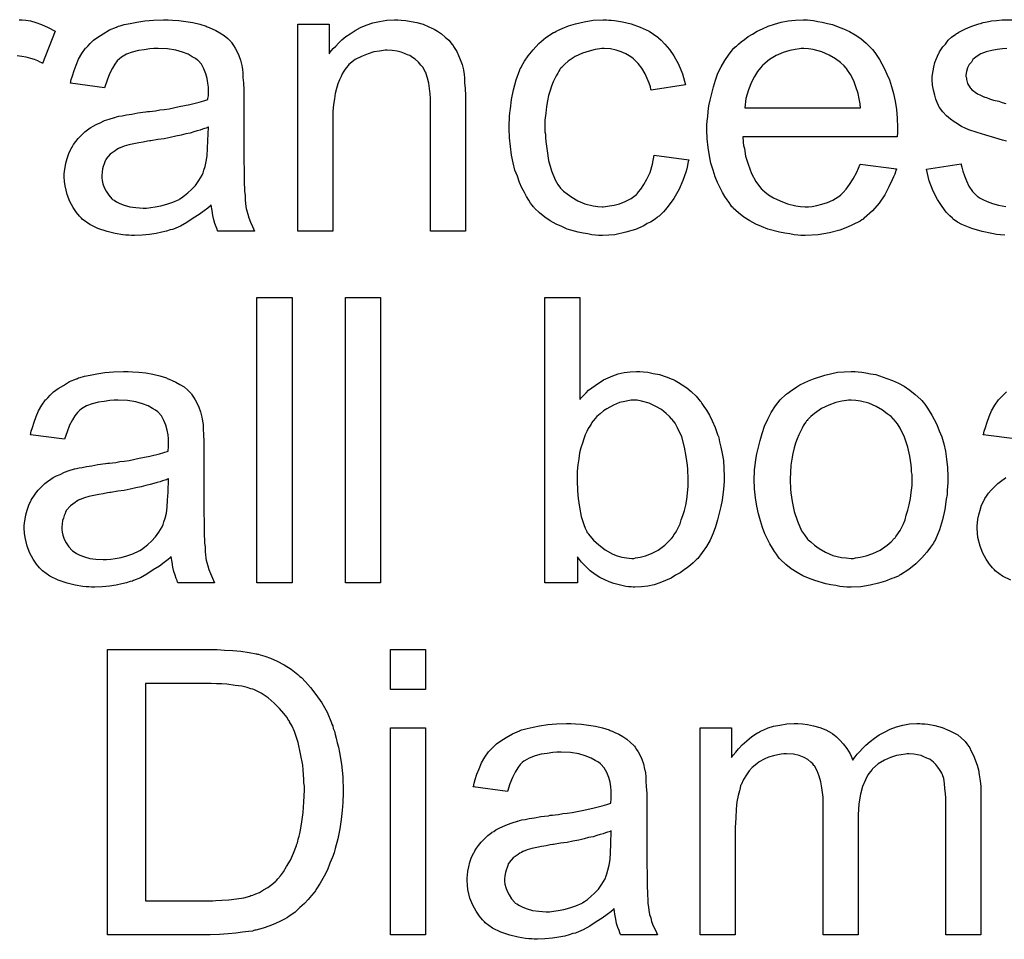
# Model space of a CAD drawing. Extents: x -1.3 to 9.2, y -4.6 to 3.5.
# Tile 148 of 215: x 4.77 to 5.046, y -0.269 to -0.011. Entities that reach past the tile are written whole.
import ezdxf

# ---------------------------------------------------------------- set-up
doc = ezdxf.new("R2010")
doc.units = 0
doc.layers.add('acc-ni-360-23-a_document', color=1, linetype='CONTINUOUS')

msp = doc.modelspace()

# ---------------------------------------------------------------- linework, layer by layer
at = {"layer": 'acc-ni-360-23-a_document', "color": 1}
for points in [[(4.771513, -0.011234), (4.772785, -0.011465), (4.774289, -0.011928), (4.775909, -0.012507), (4.777761, -0.013316), (4.779727, -0.014358), (4.776141, -0.023382), (4.776025, -0.023267), (4.775562, -0.023035), (4.774868, -0.022688), (4.773942, -0.022341), (4.772901, -0.021994), (4.771628, -0.021647), (4.770356, -0.021416), (4.769083, -0.0213)], [(4.769662, -0.011118), (4.770471, -0.011118), (4.771513, -0.011234)], [(4.812702, -0.011234), (4.814437, -0.01135), (4.816404, -0.011581), (4.818371, -0.011928), (4.820338, -0.012391), (4.822189, -0.012969), (4.822421, -0.013085), (4.822999, -0.013316), (4.823809, -0.013664), (4.82485, -0.014126), (4.826007, -0.014821), (4.827164, -0.015515), (4.828206, -0.01644), (4.829131, -0.017366), (4.829247, -0.017482), (4.829478, -0.017829), (4.829825, -0.018407), (4.830288, -0.019102), (4.830867, -0.020143), (4.83133, -0.021184), (4.831792, -0.022457), (4.83214, -0.023961), (4.83214, -0.024077), (4.832255, -0.024424), (4.832371, -0.025118), (4.832487, -0.026044), (4.832487, -0.027316), (4.832602, -0.02882), (4.832718, -0.030787), (4.832718, -0.032986), (4.832718, -0.046175), (4.832718, -0.046291), (4.832718, -0.046754), (4.832718, -0.047448), (4.832718, -0.048374), (4.832718, -0.049415), (4.832718, -0.050688), (4.832834, -0.053464), (4.832834, -0.056357), (4.832949, -0.059249), (4.833065, -0.060522), (4.833065, -0.061679), (4.833181, -0.06272), (4.833297, -0.06353), (4.833297, -0.063646), (4.833412, -0.064109), (4.833528, -0.064803), (4.833875, -0.065729), (4.834106, -0.06677), (4.834569, -0.067927), (4.835148, -0.0692), (4.835726, -0.070472), (4.825429, -0.070472), (4.825313, -0.070357), (4.825198, -0.069894), (4.824966, -0.069315), (4.824619, -0.06839), (4.824272, -0.067348), (4.824041, -0.066076), (4.823809, -0.064687), (4.823578, -0.063183), (4.823462, -0.063183), (4.823346, -0.063415), (4.822652, -0.063993), (4.821611, -0.064803), (4.820222, -0.065844), (4.818487, -0.066886), (4.816751, -0.068043), (4.8149, -0.069084), (4.812933, -0.069894), (4.812702, -0.07001), (4.812008, -0.070125), (4.810966, -0.070472), (4.809694, -0.070819), (4.808074, -0.071166), (4.806223, -0.071398), (4.80414, -0.071629), (4.802057, -0.071745), (4.801132, -0.071745), (4.800438, -0.071629), (4.799628, -0.071629), (4.798702, -0.071514), (4.79662, -0.071166), (4.794306, -0.070588), (4.79176, -0.069778), (4.789446, -0.068621), (4.787364, -0.067117), (4.787132, -0.066886), (4.786554, -0.066307), (4.785744, -0.065266), (4.784818, -0.063877), (4.783893, -0.062142), (4.783083, -0.060175), (4.782504, -0.057745), (4.782389, -0.056588), (4.782273, -0.0552), (4.782273, -0.054968), (4.782273, -0.054506), (4.782389, -0.053696), (4.782504, -0.052654), (4.782736, -0.051382), (4.783083, -0.050109), (4.783546, -0.048721), (4.784124, -0.047448), (4.78424, -0.047332), (4.784471, -0.04687), (4.784934, -0.046175), (4.785512, -0.045365), (4.786207, -0.04444), (4.787132, -0.043514), (4.788058, -0.042589), (4.789215, -0.041779), (4.789331, -0.041663), (4.789793, -0.041432), (4.790372, -0.040969), (4.791297, -0.040506), (4.792339, -0.040043), (4.793611, -0.039465), (4.794884, -0.039002), (4.796388, -0.038539), (4.796504, -0.038539), (4.796967, -0.038423), (4.797661, -0.038192), (4.798587, -0.038076), (4.799743, -0.037845), (4.801248, -0.037614), (4.802983, -0.037266), (4.805066, -0.037035), (4.805181, -0.037035), (4.805644, -0.036919), (4.806223, -0.036919), (4.807033, -0.036804), (4.807958, -0.036688), (4.809115, -0.036456), (4.810388, -0.036341), (4.811776, -0.036109), (4.814553, -0.035531), (4.817561, -0.034952), (4.820222, -0.034258), (4.821495, -0.033911), (4.822652, -0.033564), (4.822652, -0.033448), (4.822652, -0.033217), (4.822768, -0.032523), (4.822768, -0.031713), (4.822768, -0.03125), (4.822768, -0.031019), (4.822768, -0.030903), (4.822768, -0.030787), (4.822768, -0.030093), (4.822652, -0.028936), (4.822421, -0.027663), (4.822074, -0.026275), (4.821495, -0.024887), (4.820801, -0.023614), (4.819875, -0.022573), (4.81976, -0.022457), (4.819181, -0.021994), (4.818256, -0.021531), (4.817099, -0.020837), (4.815479, -0.020259), (4.813627, -0.01968), (4.811314, -0.019333), (4.808652, -0.019217), (4.807495, -0.019217), (4.806338, -0.019333), (4.804719, -0.019564), (4.803099, -0.019796), (4.801363, -0.020259), (4.799743, -0.020837), (4.798355, -0.021647), (4.798239, -0.021763), (4.797777, -0.02211), (4.797198, -0.022688), (4.796504, -0.023614), (4.79581, -0.024771), (4.795, -0.026275), (4.794306, -0.028126), (4.793611, -0.030209), (4.784008, -0.028936), (4.784008, -0.02882), (4.784124, -0.028705), (4.784124, -0.028358), (4.78424, -0.027895), (4.784587, -0.026853), (4.78505, -0.025349), (4.785628, -0.023845), (4.786322, -0.022225), (4.787248, -0.020606), (4.788289, -0.019102), (4.788405, -0.018986), (4.788868, -0.018523), (4.789562, -0.017829), (4.790488, -0.016903), (4.79176, -0.015978), (4.793264, -0.015052), (4.795, -0.014011), (4.796967, -0.013201), (4.797082, -0.013201), (4.797198, -0.013085), (4.797545, -0.012969), (4.798008, -0.012854), (4.799165, -0.012507), (4.800785, -0.012159), (4.802636, -0.011812), (4.80495, -0.011465), (4.80738, -0.011234), (4.810157, -0.011118), (4.811429, -0.011118), (4.812702, -0.011234)], [(4.876915, -0.011234), (4.878188, -0.01135), (4.879692, -0.011581), (4.881312, -0.011928), (4.883047, -0.012391), (4.884667, -0.013085), (4.884899, -0.013201), (4.885361, -0.013432), (4.886171, -0.013779), (4.887097, -0.014358), (4.888254, -0.015052), (4.889295, -0.015978), (4.890337, -0.016903), (4.891262, -0.01806), (4.891378, -0.018176), (4.891609, -0.018639), (4.891956, -0.019217), (4.892535, -0.020027), (4.892998, -0.021184), (4.893461, -0.022341), (4.894039, -0.02373), (4.894386, -0.025234), (4.894386, -0.025349), (4.894502, -0.025812), (4.894618, -0.026506), (4.894733, -0.027432), (4.894733, -0.02882), (4.894849, -0.03044), (4.894965, -0.032407), (4.894965, -0.034837), (4.894965, -0.070472), (4.88513, -0.070472), (4.88513, -0.0353), (4.88513, -0.035184), (4.88513, -0.035068), (4.88513, -0.034258), (4.88513, -0.033217), (4.885014, -0.031944), (4.884899, -0.03044), (4.884667, -0.028936), (4.88432, -0.027548), (4.883973, -0.026275), (4.883973, -0.026159), (4.883742, -0.025812), (4.883395, -0.025234), (4.883047, -0.024539), (4.882469, -0.023845), (4.881775, -0.023035), (4.880849, -0.022225), (4.879808, -0.021531), (4.879692, -0.021416), (4.879345, -0.021184), (4.878651, -0.020953), (4.877841, -0.020606), (4.876915, -0.020259), (4.875758, -0.019911), (4.87437, -0.019796), (4.872982, -0.01968), (4.872403, -0.01968), (4.87194, -0.019796), (4.870783, -0.019911), (4.869279, -0.020143), (4.867659, -0.020721), (4.865808, -0.021416), (4.863957, -0.022341), (4.862221, -0.02373), (4.86199, -0.023961), (4.861527, -0.024539), (4.86118, -0.025002), (4.860833, -0.025581), (4.86037, -0.026275), (4.860023, -0.027085), (4.85956, -0.02801), (4.859098, -0.029167), (4.858751, -0.03044), (4.858403, -0.031828), (4.858172, -0.033333), (4.857941, -0.034952), (4.857709, -0.036919), (4.857709, -0.038886), (4.857709, -0.070472), (4.847875, -0.070472), (4.847875, -0.012391), (4.856668, -0.012391), (4.856668, -0.020721), (4.856784, -0.020606), (4.857015, -0.020259), (4.857362, -0.019796), (4.857825, -0.019217), (4.858519, -0.018523), (4.859329, -0.017713), (4.860255, -0.016788), (4.861412, -0.015862), (4.862569, -0.015052), (4.863957, -0.014126), (4.865461, -0.013316), (4.867081, -0.012622), (4.868932, -0.012044), (4.870783, -0.011581), (4.872866, -0.011234), (4.875064, -0.011118), (4.87599, -0.011118), (4.876915, -0.011234)], [(4.935228, -0.011234), (4.935922, -0.011234), (4.936848, -0.01135), (4.939046, -0.011697), (4.941476, -0.012275), (4.944021, -0.013201), (4.946567, -0.014358), (4.948997, -0.015978), (4.949112, -0.015978), (4.949228, -0.016209), (4.949922, -0.016903), (4.950963, -0.017945), (4.952236, -0.019449), (4.953509, -0.0213), (4.954782, -0.023614), (4.955939, -0.026275), (4.956748, -0.029399), (4.947145, -0.030903), (4.947145, -0.030787), (4.94703, -0.030672), (4.946914, -0.029977), (4.946567, -0.028936), (4.945988, -0.027663), (4.94541, -0.026275), (4.944484, -0.024771), (4.943443, -0.023382), (4.942286, -0.022225), (4.94217, -0.02211), (4.941707, -0.021763), (4.940898, -0.0213), (4.939972, -0.020721), (4.938699, -0.020143), (4.937311, -0.01968), (4.935691, -0.019333), (4.933956, -0.019217), (4.933261, -0.019217), (4.932683, -0.019333), (4.93141, -0.019449), (4.929675, -0.019911), (4.927823, -0.02049), (4.925741, -0.021416), (4.923774, -0.022804), (4.922848, -0.023614), (4.921923, -0.024539), (4.921923, -0.024655), (4.921691, -0.024771), (4.92146, -0.025118), (4.921229, -0.025581), (4.920881, -0.026159), (4.920419, -0.026853), (4.920072, -0.027663), (4.919609, -0.028589), (4.919146, -0.029746), (4.918799, -0.031019), (4.918336, -0.032407), (4.917989, -0.033911), (4.917757, -0.035531), (4.917526, -0.037382), (4.917295, -0.039349), (4.917295, -0.041432), (4.917295, -0.041547), (4.917295, -0.041894), (4.917295, -0.042589), (4.91741, -0.043283), (4.91741, -0.044324), (4.917526, -0.045365), (4.917873, -0.047911), (4.918336, -0.050688), (4.919146, -0.05358), (4.920187, -0.056126), (4.920881, -0.057398), (4.921691, -0.05844), (4.921923, -0.058671), (4.922501, -0.059249), (4.923542, -0.060059), (4.924815, -0.060985), (4.926551, -0.062026), (4.928518, -0.062836), (4.930832, -0.063415), (4.932104, -0.06353), (4.933377, -0.063646), (4.933608, -0.063646), (4.934303, -0.06353), (4.93546, -0.063415), (4.936732, -0.063183), (4.938236, -0.062836), (4.939856, -0.062142), (4.941476, -0.061332), (4.94298, -0.060175), (4.943212, -0.060059), (4.943559, -0.059481), (4.944253, -0.058671), (4.945063, -0.057398), (4.945873, -0.055894), (4.946798, -0.054043), (4.947492, -0.051729), (4.947955, -0.049184), (4.957674, -0.050456), (4.957674, -0.050572), (4.957558, -0.050919), (4.957443, -0.051382), (4.957327, -0.052076), (4.957096, -0.053002), (4.956864, -0.053927), (4.956054, -0.056241), (4.955013, -0.058671), (4.953509, -0.061332), (4.951658, -0.063877), (4.950616, -0.065034), (4.949459, -0.066191), (4.949344, -0.066307), (4.949112, -0.066423), (4.948765, -0.066654), (4.948302, -0.067001), (4.947724, -0.067464), (4.946914, -0.067927), (4.945988, -0.06839), (4.945063, -0.068968), (4.942749, -0.07001), (4.939972, -0.070819), (4.936964, -0.071514), (4.935228, -0.071629), (4.933493, -0.071745), (4.932336, -0.071745), (4.931526, -0.071629), (4.930484, -0.071514), (4.929328, -0.071282), (4.928055, -0.071051), (4.926666, -0.070819), (4.923542, -0.069894), (4.922038, -0.0692), (4.920419, -0.068505), (4.918799, -0.06758), (4.917295, -0.066538), (4.915791, -0.065382), (4.914402, -0.063993), (4.914287, -0.063877), (4.914055, -0.063646), (4.913708, -0.063183), (4.913245, -0.062605), (4.912782, -0.061795), (4.912088, -0.060754), (4.91151, -0.059596), (4.910815, -0.058324), (4.910121, -0.05682), (4.909543, -0.055084), (4.908849, -0.053349), (4.908386, -0.051266), (4.907923, -0.049184), (4.907576, -0.046754), (4.907345, -0.044324), (4.907229, -0.041663), (4.907229, -0.041547), (4.907229, -0.0412), (4.907229, -0.040737), (4.907229, -0.040043), (4.907345, -0.039233), (4.907345, -0.038308), (4.90746, -0.037266), (4.907576, -0.036109), (4.907923, -0.033564), (4.908502, -0.030787), (4.909196, -0.02801), (4.910237, -0.025234), (4.910237, -0.025118), (4.910353, -0.024887), (4.910584, -0.024539), (4.910815, -0.024077), (4.91151, -0.022804), (4.912551, -0.0213), (4.913939, -0.019564), (4.915559, -0.017829), (4.917526, -0.016093), (4.919724, -0.014705), (4.91984, -0.014705), (4.920072, -0.014589), (4.920419, -0.014358), (4.920881, -0.014126), (4.92146, -0.013895), (4.922154, -0.013548), (4.92389, -0.012854), (4.925856, -0.012275), (4.928286, -0.011697), (4.930832, -0.011234), (4.933608, -0.011118), (4.934534, -0.011118), (4.935228, -0.011234)], [(4.991806, -0.011234), (4.992731, -0.01135), (4.993888, -0.011581), (4.995161, -0.011812), (4.996665, -0.012159), (4.998053, -0.012507), (4.999673, -0.013085), (5.001177, -0.013664), (5.002797, -0.014473), (5.004417, -0.015399), (5.006037, -0.01644), (5.007541, -0.017713), (5.008929, -0.019102), (5.009045, -0.019217), (5.009276, -0.019449), (5.009623, -0.019911), (5.010086, -0.020606), (5.010665, -0.021416), (5.011243, -0.022341), (5.011937, -0.023498), (5.012632, -0.024887), (5.013326, -0.026391), (5.01402, -0.02801), (5.014598, -0.029862), (5.015177, -0.031828), (5.01564, -0.034027), (5.015987, -0.036341), (5.016218, -0.03877), (5.016334, -0.041432), (5.016334, -0.041547), (5.016334, -0.04201), (5.016334, -0.04282), (5.016218, -0.043977), (4.972831, -0.043977), (4.972831, -0.044093), (4.972831, -0.04444), (4.972946, -0.044903), (4.972946, -0.045597), (4.973062, -0.046407), (4.973293, -0.047332), (4.973641, -0.049415), (4.974335, -0.051729), (4.97526, -0.054274), (4.976533, -0.056588), (4.978153, -0.058671), (4.978269, -0.058671), (4.978384, -0.058902), (4.979078, -0.059481), (4.98012, -0.060291), (4.981508, -0.061101), (4.983359, -0.062026), (4.985442, -0.062836), (4.987756, -0.063415), (4.989029, -0.06353), (4.990417, -0.063646), (4.991343, -0.063646), (4.992384, -0.06353), (4.993657, -0.063299), (4.995045, -0.062952), (4.996665, -0.062489), (4.998169, -0.061795), (4.999673, -0.060869), (4.999789, -0.060754), (5.000367, -0.060291), (5.001061, -0.059596), (5.001871, -0.058671), (5.002797, -0.057398), (5.003838, -0.055778), (5.00488, -0.053927), (5.005805, -0.051729), (5.015987, -0.053002), (5.015987, -0.053117), (5.015871, -0.053349), (5.015755, -0.053812), (5.015524, -0.054506), (5.015177, -0.0552), (5.01483, -0.056126), (5.013904, -0.058092), (5.012747, -0.060291), (5.011127, -0.062605), (5.009276, -0.064803), (5.006962, -0.066886), (5.006846, -0.066886), (5.006615, -0.067117), (5.006268, -0.067348), (5.005805, -0.067695), (5.005111, -0.068043), (5.004417, -0.06839), (5.003491, -0.068853), (5.00245, -0.069315), (5.001293, -0.069778), (5.000136, -0.070241), (4.997243, -0.070935), (4.994004, -0.071514), (4.990417, -0.071745), (4.989144, -0.071745), (4.988334, -0.071629), (4.987293, -0.071514), (4.98602, -0.071282), (4.984632, -0.071051), (4.983128, -0.070819), (4.979888, -0.069894), (4.978153, -0.0692), (4.976533, -0.068505), (4.974798, -0.06758), (4.973178, -0.066538), (4.971674, -0.065382), (4.97017, -0.063993), (4.970054, -0.063877), (4.969823, -0.063646), (4.969475, -0.063183), (4.969013, -0.062489), (4.968434, -0.061679), (4.967856, -0.060754), (4.967161, -0.059596), (4.966467, -0.058324), (4.965773, -0.05682), (4.965079, -0.0552), (4.9645, -0.053349), (4.963922, -0.051382), (4.963459, -0.049299), (4.963112, -0.046985), (4.962881, -0.044556), (4.962765, -0.04201), (4.962765, -0.041894), (4.962765, -0.041316), (4.962765, -0.040622), (4.962881, -0.03958), (4.962996, -0.038308), (4.963112, -0.036919), (4.963343, -0.0353), (4.96369, -0.03368), (4.964616, -0.029977), (4.965194, -0.028126), (4.965889, -0.026159), (4.966814, -0.024308), (4.967856, -0.022573), (4.969013, -0.020837), (4.970285, -0.019217), (4.970401, -0.019102), (4.970632, -0.01887), (4.971095, -0.018523), (4.971674, -0.017945), (4.972368, -0.017366), (4.973293, -0.016672), (4.974335, -0.015862), (4.975608, -0.015168), (4.97688, -0.014358), (4.978384, -0.013664), (4.980004, -0.012969), (4.98174, -0.012391), (4.983591, -0.011812), (4.985558, -0.011465), (4.98764, -0.011234), (4.989839, -0.011118), (4.990996, -0.011118), (4.991806, -0.011234)], [(5.046879, -0.04525), (5.045837, -0.044903), (5.043639, -0.044324), (5.041094, -0.043514), (5.038664, -0.04282), (5.03635, -0.04201), (5.035309, -0.041547), (5.034499, -0.0412), (5.034267, -0.041084), (5.033805, -0.040853), (5.03311, -0.04039), (5.032185, -0.039812), (5.031144, -0.039002), (5.030102, -0.038076), (5.029061, -0.037035), (5.028135, -0.035762), (5.02802, -0.035647), (5.027788, -0.035184), (5.027441, -0.034374), (5.027094, -0.033448), (5.026747, -0.032291), (5.0264, -0.030903), (5.026168, -0.029515), (5.026053, -0.027895), (5.026053, -0.027663), (5.026053, -0.027201), (5.026168, -0.026506), (5.026284, -0.025465), (5.026516, -0.024424), (5.026747, -0.023151), (5.02721, -0.021994), (5.027788, -0.020721), (5.027904, -0.020606), (5.028135, -0.020143), (5.028482, -0.019564), (5.029061, -0.018754), (5.029755, -0.017945), (5.030565, -0.016903), (5.031491, -0.015978), (5.032648, -0.015168), (5.032763, -0.015052), (5.03311, -0.014936), (5.033573, -0.014589), (5.034267, -0.014242), (5.035193, -0.013779), (5.036234, -0.013316), (5.037507, -0.012854), (5.038895, -0.012391), (5.039127, -0.012275), (5.03959, -0.012159), (5.0404, -0.011928), (5.041441, -0.011697), (5.042713, -0.011465), (5.044102, -0.01135), (5.045722, -0.011118), (5.048498, -0.011118)], [(4.989954, -0.019217), (4.98926, -0.019217), (4.988797, -0.019333), (4.987525, -0.019449), (4.98602, -0.019796), (4.984169, -0.020374), (4.982202, -0.021184), (4.980351, -0.022341), (4.9785, -0.023845), (4.978269, -0.024077), (4.977806, -0.024655), (4.976996, -0.025696), (4.976186, -0.027085), (4.97526, -0.028705), (4.97445, -0.030787), (4.973756, -0.033217), (4.973409, -0.035878), (5.005921, -0.035878), (5.005921, -0.035762), (5.005921, -0.035531), (5.005805, -0.035184), (5.005805, -0.034721), (5.005574, -0.033333), (5.005227, -0.031828), (5.004648, -0.029977), (5.00407, -0.028242), (5.003144, -0.026506), (5.002103, -0.025002), (5.002103, -0.024887), (5.001871, -0.024771), (5.001293, -0.024077), (5.000252, -0.023151), (4.998863, -0.02211), (4.997128, -0.021068), (4.995045, -0.020143), (4.992615, -0.019449), (4.991343, -0.019333), (4.989954, -0.019217)], [(5.046994, -0.019217), (5.045837, -0.019333), (5.044333, -0.019449), (5.042829, -0.019796), (5.041209, -0.020143), (5.039705, -0.020721), (5.038433, -0.021531), (5.038317, -0.021647), (5.03797, -0.021878), (5.037507, -0.022341), (5.037044, -0.023035), (5.036466, -0.02373), (5.036003, -0.024655), (5.035656, -0.025696), (5.03554, -0.026738), (5.03554, -0.026853), (5.03554, -0.027085), (5.035656, -0.027432), (5.035656, -0.027895), (5.036003, -0.029052), (5.036697, -0.030209), (5.036813, -0.030324), (5.036928, -0.03044), (5.03716, -0.030787), (5.037623, -0.031134), (5.038086, -0.031481), (5.03878, -0.031944), (5.03959, -0.032291), (5.040515, -0.032754), (5.040631, -0.032754), (5.040862, -0.03287), (5.041325, -0.032986), (5.042135, -0.033333), (5.043292, -0.03368), (5.044796, -0.034027), (5.045722, -0.034374), (5.046763, -0.034605)], [(4.822768, -0.041316), (4.822652, -0.041316), (4.822536, -0.041432), (4.822189, -0.041547), (4.821726, -0.041663), (4.821148, -0.041894), (4.820454, -0.042126), (4.819644, -0.042357), (4.818718, -0.042589), (4.817677, -0.042936), (4.816404, -0.043167), (4.815132, -0.043514), (4.813627, -0.043861), (4.812008, -0.044208), (4.810388, -0.044556), (4.808537, -0.044787), (4.80657, -0.045134), (4.806338, -0.045134), (4.805644, -0.04525), (4.804487, -0.045481), (4.803215, -0.045712), (4.801826, -0.045944), (4.800438, -0.046291), (4.799165, -0.046638), (4.798008, -0.047101), (4.797892, -0.047101), (4.797545, -0.047332), (4.797082, -0.047564), (4.79662, -0.047911), (4.795231, -0.048836), (4.794074, -0.050225), (4.794074, -0.05034), (4.793843, -0.050572), (4.793727, -0.051035), (4.793496, -0.051613), (4.793264, -0.052307), (4.793033, -0.053002), (4.792917, -0.053927), (4.792801, -0.054853), (4.792801, -0.054968), (4.792801, -0.055547), (4.792917, -0.056241), (4.793149, -0.057167), (4.793496, -0.058208), (4.794074, -0.059249), (4.794768, -0.060406), (4.795694, -0.061448), (4.79581, -0.061563), (4.796273, -0.061795), (4.796967, -0.062258), (4.797892, -0.06272), (4.799165, -0.063183), (4.800669, -0.063646), (4.802405, -0.063877), (4.804487, -0.063993), (4.805413, -0.063993), (4.80657, -0.063877), (4.807842, -0.063646), (4.809462, -0.063415), (4.811082, -0.062952), (4.812818, -0.062373), (4.814553, -0.061563), (4.814784, -0.061448), (4.815247, -0.061101), (4.816057, -0.060522), (4.816983, -0.059712), (4.818024, -0.058787), (4.819181, -0.05763), (4.820107, -0.056241), (4.821032, -0.054737), (4.821148, -0.054621), (4.821264, -0.054159), (4.821495, -0.053349), (4.821842, -0.052307), (4.822189, -0.050919), (4.822421, -0.049299), (4.822536, -0.047332), (4.822652, -0.045018), (4.822768, -0.041316)], [(5.046416, -0.071629), (5.045259, -0.071514), (5.044102, -0.071398), (5.042829, -0.071166), (5.040052, -0.070588), (5.03716, -0.069778), (5.034383, -0.068621), (5.03311, -0.067927), (5.031953, -0.067117), (5.031838, -0.067001), (5.031722, -0.066886), (5.031028, -0.066191), (5.029986, -0.06515), (5.028829, -0.06353), (5.027557, -0.061563), (5.026284, -0.059249), (5.025243, -0.056357), (5.024433, -0.053117), (5.034152, -0.051613), (5.034152, -0.051729), (5.034152, -0.051845), (5.034383, -0.052539), (5.034614, -0.053696), (5.035077, -0.054968), (5.035656, -0.056357), (5.03635, -0.057861), (5.037391, -0.059365), (5.038664, -0.060638), (5.038895, -0.060754), (5.039358, -0.061101), (5.040284, -0.061563), (5.041441, -0.062142), (5.042945, -0.06272), (5.04468, -0.063183), (5.046763, -0.06353)], [(4.846255, -0.169211), (4.83642, -0.169211), (4.83642, -0.089146), (4.846255, -0.089146), (4.846255, -0.169211)], [(4.87113, -0.169211), (4.861296, -0.169211), (4.861296, -0.089146), (4.87113, -0.089146), (4.87113, -0.169211)], [(4.927129, -0.117724), (4.927245, -0.117609), (4.927361, -0.117377), (4.927708, -0.11703), (4.928286, -0.116451), (4.928865, -0.115873), (4.929559, -0.115179), (4.930484, -0.114485), (4.93141, -0.11379), (4.933724, -0.112286), (4.936385, -0.111129), (4.937889, -0.110551), (4.939509, -0.110204), (4.941245, -0.109972), (4.94298, -0.109857), (4.943906, -0.109857), (4.944947, -0.109972), (4.94622, -0.110088), (4.947724, -0.110435), (4.949459, -0.110782), (4.95131, -0.111361), (4.953046, -0.112055), (4.953277, -0.112171), (4.953856, -0.112402), (4.954782, -0.112981), (4.955823, -0.113675), (4.957096, -0.114485), (4.958368, -0.115526), (4.959757, -0.116799), (4.960914, -0.118187), (4.961029, -0.118303), (4.961376, -0.118881), (4.961955, -0.119691), (4.962649, -0.120732), (4.963459, -0.122121), (4.964269, -0.123741), (4.965079, -0.125592), (4.965773, -0.127559), (4.965773, -0.127674), (4.965889, -0.12779), (4.966004, -0.128137), (4.96612, -0.128484), (4.966351, -0.129641), (4.966699, -0.131145), (4.967046, -0.132881), (4.967393, -0.134848), (4.967508, -0.137046), (4.967624, -0.13936), (4.967624, -0.139476), (4.967624, -0.140054), (4.967624, -0.140749), (4.967508, -0.14179), (4.967393, -0.143062), (4.967277, -0.144451), (4.967046, -0.146071), (4.966699, -0.147806), (4.965773, -0.151509), (4.965194, -0.153476), (4.9645, -0.155327), (4.96369, -0.157294), (4.962649, -0.159029), (4.961492, -0.160765), (4.960219, -0.162384), (4.960104, -0.1625), (4.959872, -0.162732), (4.959525, -0.163079), (4.958947, -0.163657), (4.958137, -0.164236), (4.957327, -0.16493), (4.956401, -0.165624), (4.955244, -0.166434), (4.953972, -0.167128), (4.952699, -0.167938), (4.949575, -0.169211), (4.947955, -0.169789), (4.94622, -0.170136), (4.944368, -0.170368), (4.942517, -0.170483), (4.942055, -0.170483), (4.941476, -0.170368), (4.940782, -0.170368), (4.939972, -0.170252), (4.938931, -0.170021), (4.936617, -0.169442), (4.935344, -0.168979), (4.934071, -0.168401), (4.932683, -0.167707), (4.93141, -0.166897), (4.930022, -0.165855), (4.928749, -0.164698), (4.927592, -0.163426), (4.926435, -0.161922), (4.926435, -0.169211), (4.917295, -0.169211), (4.917295, -0.089146), (4.927129, -0.089146), (4.927129, -0.117724)], [(4.801479, -0.109972), (4.803215, -0.110088), (4.805181, -0.110319), (4.807148, -0.110666), (4.809115, -0.111129), (4.810966, -0.111708), (4.811198, -0.111823), (4.811776, -0.112055), (4.812586, -0.112402), (4.813627, -0.112865), (4.814784, -0.113559), (4.815941, -0.114253), (4.816983, -0.115179), (4.817908, -0.116104), (4.818024, -0.11622), (4.818256, -0.116567), (4.818603, -0.117146), (4.819065, -0.11784), (4.819644, -0.118881), (4.820107, -0.119922), (4.820569, -0.121195), (4.820917, -0.122699), (4.820917, -0.122815), (4.821032, -0.123162), (4.821148, -0.123856), (4.821264, -0.124782), (4.821264, -0.126055), (4.821379, -0.127559), (4.821495, -0.129526), (4.821495, -0.131724), (4.821495, -0.144914), (4.821495, -0.145029), (4.821495, -0.145492), (4.821495, -0.146186), (4.821495, -0.147112), (4.821495, -0.148153), (4.821495, -0.149426), (4.821611, -0.152203), (4.821611, -0.155095), (4.821726, -0.157988), (4.821842, -0.159261), (4.821842, -0.160417), (4.821958, -0.161459), (4.822074, -0.162269), (4.822074, -0.162384), (4.822189, -0.162847), (4.822305, -0.163541), (4.822652, -0.164467), (4.822883, -0.165508), (4.823346, -0.166665), (4.823925, -0.167938), (4.824503, -0.169211), (4.814206, -0.169211), (4.81409, -0.169095), (4.813975, -0.168632), (4.813743, -0.168054), (4.813396, -0.167128), (4.813049, -0.166087), (4.812818, -0.164814), (4.812586, -0.163426), (4.812355, -0.161922), (4.812239, -0.161922), (4.812123, -0.162153), (4.811429, -0.162732), (4.810388, -0.163541), (4.808999, -0.164583), (4.807264, -0.165624), (4.805529, -0.166781), (4.803677, -0.167822), (4.80171, -0.168632), (4.801479, -0.168748), (4.800785, -0.168864), (4.799743, -0.169211), (4.798471, -0.169558), (4.796851, -0.169905), (4.795, -0.170136), (4.792917, -0.170368), (4.790835, -0.170483), (4.789909, -0.170483), (4.789215, -0.170368), (4.788405, -0.170368), (4.787479, -0.170252), (4.785397, -0.169905), (4.783083, -0.169326), (4.780537, -0.168517), (4.778223, -0.167359), (4.776141, -0.165855), (4.775909, -0.165624), (4.775331, -0.165046), (4.774521, -0.164004), (4.773595, -0.162616), (4.77267, -0.16088), (4.77186, -0.158913), (4.771281, -0.156484), (4.771166, -0.155327), (4.77105, -0.153938), (4.77105, -0.153707), (4.77105, -0.153244), (4.771166, -0.152434), (4.771281, -0.151393), (4.771513, -0.15012), (4.77186, -0.148847), (4.772323, -0.147459), (4.772901, -0.146186), (4.773017, -0.146071), (4.773248, -0.145608), (4.773711, -0.144914), (4.774289, -0.144104), (4.774984, -0.143178), (4.775909, -0.142253), (4.776835, -0.141327), (4.777992, -0.140517), (4.778108, -0.140401), (4.77857, -0.14017), (4.779149, -0.139707), (4.780074, -0.139244), (4.781116, -0.138782), (4.782389, -0.138203), (4.783661, -0.13774), (4.785165, -0.137278), (4.785281, -0.137278), (4.785744, -0.137162), (4.786438, -0.13693), (4.787364, -0.136815), (4.788521, -0.136583), (4.790025, -0.136352), (4.79176, -0.136005), (4.793843, -0.135773), (4.793958, -0.135773), (4.794421, -0.135658), (4.795, -0.135658), (4.79581, -0.135542), (4.796735, -0.135426), (4.797892, -0.135195), (4.799165, -0.135079), (4.800553, -0.134848), (4.80333, -0.134269), (4.806338, -0.133691), (4.808999, -0.132997), (4.810272, -0.132649), (4.811429, -0.132302), (4.811429, -0.132187), (4.811429, -0.131955), (4.811545, -0.131261), (4.811545, -0.130451), (4.811545, -0.129988), (4.811545, -0.129757), (4.811545, -0.129641), (4.811545, -0.129526), (4.811545, -0.128831), (4.811429, -0.127674), (4.811198, -0.126402), (4.810851, -0.125013), (4.810272, -0.123625), (4.809578, -0.122352), (4.808652, -0.121311), (4.808537, -0.121195), (4.807958, -0.120732), (4.807033, -0.12027), (4.805876, -0.119575), (4.804256, -0.118997), (4.802405, -0.118418), (4.800091, -0.118071), (4.79743, -0.117956), (4.796273, -0.117956), (4.795115, -0.118071), (4.793496, -0.118303), (4.791876, -0.118534), (4.79014, -0.118997), (4.788521, -0.119575), (4.787132, -0.120385), (4.787016, -0.120501), (4.786554, -0.120848), (4.785975, -0.121427), (4.785281, -0.122352), (4.784587, -0.123509), (4.783777, -0.125013), (4.783083, -0.126865), (4.782389, -0.128947), (4.772785, -0.127674), (4.772785, -0.127559), (4.772901, -0.127443), (4.772901, -0.127096), (4.773017, -0.126633), (4.773364, -0.125592), (4.773827, -0.124088), (4.774405, -0.122584), (4.775099, -0.120964), (4.776025, -0.119344), (4.777066, -0.11784), (4.777182, -0.117724), (4.777645, -0.117261), (4.778339, -0.116567), (4.779265, -0.115642), (4.780537, -0.114716), (4.782041, -0.11379), (4.783777, -0.112749), (4.785744, -0.111939), (4.785859, -0.111939), (4.785975, -0.111823), (4.786322, -0.111708), (4.786785, -0.111592), (4.787942, -0.111245), (4.789562, -0.110898), (4.791413, -0.110551), (4.793727, -0.110204), (4.796157, -0.109972), (4.798934, -0.109857), (4.800206, -0.109857), (4.801479, -0.109972)], [(5.005227, -0.109972), (5.006268, -0.110088), (5.007425, -0.110319), (5.008698, -0.110551), (5.010202, -0.110782), (5.013326, -0.111823), (5.014945, -0.112402), (5.016565, -0.113212), (5.018185, -0.114022), (5.019805, -0.115179), (5.021309, -0.116336), (5.022813, -0.117724), (5.022929, -0.11784), (5.02316, -0.118071), (5.023507, -0.118534), (5.02397, -0.119113), (5.024549, -0.119922), (5.025243, -0.120964), (5.025937, -0.122121), (5.026631, -0.123394), (5.027325, -0.124782), (5.02802, -0.126517), (5.028714, -0.128253), (5.029292, -0.13022), (5.029755, -0.132302), (5.030102, -0.134501), (5.030334, -0.136815), (5.030449, -0.13936), (5.030449, -0.139476), (5.030449, -0.139823), (5.030449, -0.140401), (5.030449, -0.141211), (5.030334, -0.142137), (5.030218, -0.143294), (5.030218, -0.144451), (5.029986, -0.145724), (5.029639, -0.148616), (5.028945, -0.151509), (5.028135, -0.154401), (5.026978, -0.157062), (5.026978, -0.157178), (5.026863, -0.157294), (5.026631, -0.157641), (5.0264, -0.158103), (5.02559, -0.159261), (5.024549, -0.160649), (5.02316, -0.162269), (5.021425, -0.163888), (5.019458, -0.165508), (5.017144, -0.167012), (5.017028, -0.167012), (5.016912, -0.167128), (5.016565, -0.167359), (5.015987, -0.167591), (5.015408, -0.167822), (5.014714, -0.168054), (5.012979, -0.168748), (5.011012, -0.169326), (5.008582, -0.169905), (5.006037, -0.170368), (5.00326, -0.170483), (5.002103, -0.170483), (5.001177, -0.170368), (5.000136, -0.170252), (4.998979, -0.170021), (4.997591, -0.169789), (4.996202, -0.169558), (4.993078, -0.168632), (4.991343, -0.167938), (4.989723, -0.167244), (4.988103, -0.166318), (4.986483, -0.165277), (4.984979, -0.16412), (4.983475, -0.162732), (4.983359, -0.162616), (4.983128, -0.162384), (4.982781, -0.161922), (4.982318, -0.161227), (4.98174, -0.160417), (4.981161, -0.159492), (4.980467, -0.158335), (4.979773, -0.156946), (4.979078, -0.155442), (4.978384, -0.153707), (4.977806, -0.151856), (4.977227, -0.149889), (4.976765, -0.14769), (4.976417, -0.145376), (4.976186, -0.142831), (4.97607, -0.14017), (4.97607, -0.139939), (4.97607, -0.139476), (4.976186, -0.138666), (4.976186, -0.137509), (4.976302, -0.136236), (4.976533, -0.134616), (4.976765, -0.132997), (4.977227, -0.131145), (4.97769, -0.129294), (4.978269, -0.127327), (4.978963, -0.125245), (4.979888, -0.123278), (4.980814, -0.121427), (4.982087, -0.119575), (4.983359, -0.11784), (4.984979, -0.116336), (4.985095, -0.11622), (4.985326, -0.116104), (4.985789, -0.115757), (4.986368, -0.115294), (4.987062, -0.114832), (4.987987, -0.114253), (4.988913, -0.113675), (4.99007, -0.113096), (4.991343, -0.112518), (4.992731, -0.111939), (4.995855, -0.110898), (4.999442, -0.110088), (5.001293, -0.109972), (5.00326, -0.109857), (5.004417, -0.109857), (5.005227, -0.109972)], [(5.050003, -0.128947), (5.0404, -0.127674), (5.0404, -0.127559), (5.040515, -0.127443), (5.040515, -0.127096), (5.040631, -0.126633), (5.040978, -0.125592), (5.041441, -0.124088), (5.042019, -0.122584), (5.042713, -0.120964), (5.043639, -0.119344), (5.04468, -0.11784), (5.044796, -0.117724), (5.045259, -0.117261), (5.045953, -0.116567), (5.046879, -0.115642)], [(4.943212, -0.117956), (4.941476, -0.117956), (4.941013, -0.118071), (4.93974, -0.118303), (4.938236, -0.11865), (4.936501, -0.119344), (4.93465, -0.120385), (4.933724, -0.120964), (4.932798, -0.121774), (4.931873, -0.122584), (4.930947, -0.123625), (4.930947, -0.123741), (4.930716, -0.123856), (4.930484, -0.124203), (4.930253, -0.124666), (4.929906, -0.125245), (4.929443, -0.125939), (4.929096, -0.126749), (4.928633, -0.127674), (4.928171, -0.128831), (4.927823, -0.129988), (4.927361, -0.131377), (4.927014, -0.132765), (4.926782, -0.134385), (4.926551, -0.13612), (4.926319, -0.137856), (4.926319, -0.139823), (4.926319, -0.139939), (4.926319, -0.140286), (4.926319, -0.140864), (4.926319, -0.141558), (4.926435, -0.142368), (4.926435, -0.14341), (4.926666, -0.145608), (4.927014, -0.148038), (4.927476, -0.150583), (4.928171, -0.152897), (4.928633, -0.153938), (4.929096, -0.154864), (4.929096, -0.15498), (4.929328, -0.155211), (4.929559, -0.155558), (4.929906, -0.156021), (4.930947, -0.157294), (4.932451, -0.158566), (4.934187, -0.159955), (4.936385, -0.161227), (4.937542, -0.16169), (4.938931, -0.162037), (4.940203, -0.162269), (4.941707, -0.162384), (4.942286, -0.162384), (4.942749, -0.162269), (4.944021, -0.162037), (4.945525, -0.16169), (4.947261, -0.160996), (4.949112, -0.16007), (4.950963, -0.158682), (4.951889, -0.157756), (4.952815, -0.156831), (4.952815, -0.156715), (4.953046, -0.156599), (4.953277, -0.156252), (4.953509, -0.15579), (4.953972, -0.155211), (4.954319, -0.154517), (4.954782, -0.153591), (4.955244, -0.152666), (4.955591, -0.151509), (4.956054, -0.150352), (4.956517, -0.148963), (4.956864, -0.147459), (4.957096, -0.145839), (4.957327, -0.144104), (4.957558, -0.142137), (4.957558, -0.14017), (4.957558, -0.140054), (4.957558, -0.139707), (4.957558, -0.139129), (4.957443, -0.138319), (4.957443, -0.137393), (4.957327, -0.136236), (4.95698, -0.133806), (4.956517, -0.131145), (4.955707, -0.128253), (4.95455, -0.125707), (4.953856, -0.124435), (4.953046, -0.123394), (4.953046, -0.123278), (4.952815, -0.123162), (4.952236, -0.122584), (4.95131, -0.121658), (4.950038, -0.120617), (4.948418, -0.119691), (4.946567, -0.118766), (4.944368, -0.118187), (4.943212, -0.117956)], [(5.00326, -0.117956), (5.002566, -0.117956), (5.001987, -0.118071), (5.000714, -0.118187), (4.998979, -0.11865), (4.997012, -0.119344), (4.994929, -0.12027), (4.992962, -0.121658), (4.991921, -0.122584), (4.990996, -0.123509), (4.990996, -0.123625), (4.990764, -0.123741), (4.990533, -0.124088), (4.990186, -0.12455), (4.989839, -0.125129), (4.989492, -0.125823), (4.989029, -0.126749), (4.988566, -0.127674), (4.988103, -0.128831), (4.98764, -0.129988), (4.987293, -0.131377), (4.986946, -0.132881), (4.986599, -0.134501), (4.986368, -0.136236), (4.986252, -0.138203), (4.986136, -0.14017), (4.986136, -0.140286), (4.986136, -0.140633), (4.986136, -0.141211), (4.986252, -0.142021), (4.986252, -0.142947), (4.986368, -0.143988), (4.986715, -0.146418), (4.987293, -0.149195), (4.988219, -0.151971), (4.989376, -0.154632), (4.990186, -0.15579), (4.990996, -0.156946), (4.991111, -0.156946), (4.991227, -0.157178), (4.991921, -0.157756), (4.992962, -0.158682), (4.994351, -0.159608), (4.996086, -0.160649), (4.998169, -0.161575), (5.000599, -0.162153), (5.001871, -0.162269), (5.00326, -0.162384), (5.003954, -0.162384), (5.004533, -0.162269), (5.005805, -0.162037), (5.007541, -0.16169), (5.009392, -0.160996), (5.011475, -0.16007), (5.013441, -0.158682), (5.014483, -0.157756), (5.015408, -0.156831), (5.015524, -0.156715), (5.01564, -0.156599), (5.015871, -0.156252), (5.016218, -0.15579), (5.016565, -0.155211), (5.017028, -0.154517), (5.017491, -0.153591), (5.017954, -0.152666), (5.018417, -0.151509), (5.018764, -0.150236), (5.019226, -0.148847), (5.019574, -0.147343), (5.019921, -0.145608), (5.020152, -0.143872), (5.020383, -0.141905), (5.020383, -0.139823), (5.020383, -0.139707), (5.020383, -0.13936), (5.020383, -0.138782), (5.020268, -0.138087), (5.020268, -0.137162), (5.020152, -0.13612), (5.019805, -0.133691), (5.019226, -0.131145), (5.018301, -0.128369), (5.017028, -0.125823), (5.016334, -0.12455), (5.015408, -0.123509), (5.015408, -0.123394), (5.015177, -0.123278), (5.014483, -0.122584), (5.013441, -0.121774), (5.012053, -0.120732), (5.010318, -0.119691), (5.008235, -0.118766), (5.005921, -0.118187), (5.004648, -0.118071), (5.00326, -0.117956)], [(4.811545, -0.140054), (4.811429, -0.140054), (4.811314, -0.14017), (4.810966, -0.140286), (4.810504, -0.140401), (4.809925, -0.140633), (4.809231, -0.140864), (4.808421, -0.141096), (4.807495, -0.141327), (4.806454, -0.141674), (4.805181, -0.141905), (4.803909, -0.142253), (4.802405, -0.1426), (4.800785, -0.142947), (4.799165, -0.143294), (4.797314, -0.143525), (4.795347, -0.143872), (4.795115, -0.143872), (4.794421, -0.143988), (4.793264, -0.14422), (4.791992, -0.144451), (4.790603, -0.144682), (4.789215, -0.145029), (4.787942, -0.145376), (4.786785, -0.145839), (4.786669, -0.145839), (4.786322, -0.146071), (4.785859, -0.146302), (4.785397, -0.146649), (4.784008, -0.147575), (4.782851, -0.148963), (4.782851, -0.149079), (4.78262, -0.14931), (4.782504, -0.149773), (4.782273, -0.150352), (4.782041, -0.151046), (4.78181, -0.15174), (4.781694, -0.152666), (4.781579, -0.153591), (4.781579, -0.153707), (4.781579, -0.154285), (4.781694, -0.15498), (4.781926, -0.155905), (4.782273, -0.156946), (4.782851, -0.157988), (4.783546, -0.159145), (4.784471, -0.160186), (4.784587, -0.160302), (4.78505, -0.160533), (4.785744, -0.160996), (4.786669, -0.161459), (4.787942, -0.161922), (4.789446, -0.162384), (4.791182, -0.162616), (4.793264, -0.162732), (4.79419, -0.162732), (4.795347, -0.162616), (4.79662, -0.162384), (4.798239, -0.162153), (4.799859, -0.16169), (4.801595, -0.161112), (4.80333, -0.160302), (4.803562, -0.160186), (4.804024, -0.159839), (4.804834, -0.159261), (4.80576, -0.158451), (4.806801, -0.157525), (4.807958, -0.156368), (4.808884, -0.15498), (4.809809, -0.153476), (4.809925, -0.15336), (4.810041, -0.152897), (4.810272, -0.152087), (4.810619, -0.151046), (4.810966, -0.149657), (4.811198, -0.148038), (4.811314, -0.146071), (4.811429, -0.143757), (4.811545, -0.140054)], [(5.048151, -0.168517), (5.045837, -0.167359), (5.043755, -0.165855), (5.043523, -0.165624), (5.042945, -0.165046), (5.042135, -0.164004), (5.041209, -0.162616), (5.040284, -0.16088), (5.039474, -0.158913), (5.038895, -0.156484), (5.03878, -0.155327), (5.038664, -0.153938), (5.038664, -0.153707), (5.038664, -0.153244), (5.03878, -0.152434), (5.038895, -0.151393), (5.039127, -0.15012), (5.039474, -0.148847), (5.039937, -0.147459), (5.040515, -0.146186), (5.040631, -0.146071), (5.040862, -0.145608), (5.041325, -0.144914), (5.041904, -0.144104), (5.042598, -0.143178), (5.043523, -0.142253), (5.044449, -0.141327), (5.045606, -0.140517), (5.045722, -0.140401), (5.046185, -0.14017), (5.046763, -0.139707)], [(4.82728, -0.188116), (4.829594, -0.188232), (4.831908, -0.188463), (4.834222, -0.18881), (4.836189, -0.189157), (4.836305, -0.189157), (4.836536, -0.189273), (4.836883, -0.189273), (4.837346, -0.189505), (4.838619, -0.189852), (4.840239, -0.19043), (4.84209, -0.19124), (4.844057, -0.192281), (4.846024, -0.193438), (4.847875, -0.194942), (4.84799, -0.195058), (4.848106, -0.195174), (4.848453, -0.195521), (4.848916, -0.195868), (4.850073, -0.197025), (4.851461, -0.198645), (4.852966, -0.200612), (4.854585, -0.202926), (4.856089, -0.205587), (4.857362, -0.208595), (4.857362, -0.208711), (4.857478, -0.208942), (4.857709, -0.209405), (4.857825, -0.210099), (4.858172, -0.210909), (4.858403, -0.211835), (4.858635, -0.212876), (4.858982, -0.214149), (4.859329, -0.215421), (4.85956, -0.216925), (4.860139, -0.220165), (4.860486, -0.223752), (4.860602, -0.227685), (4.860602, -0.227801), (4.860602, -0.228033), (4.860602, -0.228611), (4.860602, -0.22919), (4.860486, -0.23), (4.860486, -0.230925), (4.86037, -0.233123), (4.860023, -0.235669), (4.859676, -0.23833), (4.859098, -0.241107), (4.858403, -0.243883), (4.858403, -0.243999), (4.858288, -0.244231), (4.858172, -0.244578), (4.858056, -0.245041), (4.857593, -0.246313), (4.856899, -0.247933), (4.856205, -0.249784), (4.855279, -0.251635), (4.854123, -0.253602), (4.852966, -0.255453), (4.85285, -0.255685), (4.852387, -0.256263), (4.851693, -0.257073), (4.850767, -0.258115), (4.849726, -0.259272), (4.848453, -0.260429), (4.847181, -0.261701), (4.845676, -0.262743), (4.845445, -0.262858), (4.844982, -0.263205), (4.844172, -0.263668), (4.843015, -0.264247), (4.841627, -0.264941), (4.840007, -0.265519), (4.838156, -0.266214), (4.836073, -0.266792), (4.835842, -0.266792), (4.835495, -0.266908), (4.835148, -0.267024), (4.833991, -0.267139), (4.832371, -0.267371), (4.83052, -0.267602), (4.828321, -0.267833), (4.825892, -0.267949), (4.823231, -0.268065), (4.794421, -0.268065), (4.794421, -0.188), (4.825198, -0.188), (4.82728, -0.188116)], [(4.883742, -0.199223), (4.873907, -0.199223), (4.873907, -0.188), (4.883742, -0.188), (4.883742, -0.199223)], [(4.823578, -0.197488), (4.805066, -0.197488), (4.805066, -0.258577), (4.824041, -0.258577), (4.82485, -0.258462), (4.826586, -0.258346), (4.828553, -0.25823), (4.830635, -0.257999), (4.832718, -0.257652), (4.834453, -0.257189), (4.834685, -0.257073), (4.835263, -0.256958), (4.836073, -0.256611), (4.837115, -0.256148), (4.838272, -0.255453), (4.839429, -0.254759), (4.840586, -0.253949), (4.841743, -0.253024), (4.841858, -0.252792), (4.842321, -0.25233), (4.843015, -0.25152), (4.843825, -0.250363), (4.844751, -0.248859), (4.845792, -0.247123), (4.846718, -0.245156), (4.847528, -0.242958), (4.847528, -0.242842), (4.847643, -0.242611), (4.847759, -0.242264), (4.847875, -0.241801), (4.84799, -0.241222), (4.848222, -0.240412), (4.848453, -0.239603), (4.848685, -0.238677), (4.849032, -0.236363), (4.849379, -0.233702), (4.84961, -0.230694), (4.849726, -0.227454), (4.849726, -0.227338), (4.849726, -0.226876), (4.849726, -0.226297), (4.84961, -0.225371), (4.84961, -0.22433), (4.849494, -0.223173), (4.849379, -0.221785), (4.849263, -0.220396), (4.848685, -0.217273), (4.84799, -0.214033), (4.846949, -0.211025), (4.846255, -0.209521), (4.845561, -0.208248), (4.845561, -0.208132), (4.845329, -0.207901), (4.845098, -0.207554), (4.844867, -0.207091), (4.843941, -0.205934), (4.842784, -0.204546), (4.84128, -0.203041), (4.839544, -0.201537), (4.837577, -0.200265), (4.835495, -0.199223), (4.835263, -0.199108), (4.834685, -0.198992), (4.833644, -0.198645), (4.83214, -0.198298), (4.830288, -0.198066), (4.827974, -0.197719), (4.826586, -0.197603), (4.825082, -0.197603), (4.823578, -0.197488)], [(4.883742, -0.268065), (4.873907, -0.268065), (4.873907, -0.209983), (4.883742, -0.209983), (4.883742, -0.268065)], [(4.925856, -0.208826), (4.927592, -0.208942), (4.929559, -0.209173), (4.931526, -0.209521), (4.933493, -0.209983), (4.935344, -0.210562), (4.935575, -0.210678), (4.936154, -0.210909), (4.936964, -0.211256), (4.938005, -0.211719), (4.939162, -0.212413), (4.940319, -0.213107), (4.94136, -0.214033), (4.942286, -0.214958), (4.942402, -0.215074), (4.942633, -0.215421), (4.94298, -0.216), (4.943443, -0.216694), (4.944021, -0.217735), (4.944484, -0.218777), (4.944947, -0.220049), (4.945294, -0.221553), (4.945294, -0.221669), (4.94541, -0.222016), (4.945525, -0.22271), (4.945641, -0.223636), (4.945641, -0.224909), (4.945757, -0.226413), (4.945873, -0.22838), (4.945873, -0.230578), (4.945873, -0.243768), (4.945873, -0.243883), (4.945873, -0.244346), (4.945873, -0.245041), (4.945873, -0.245966), (4.945873, -0.247007), (4.945873, -0.24828), (4.945988, -0.251057), (4.945988, -0.253949), (4.946104, -0.256842), (4.94622, -0.258115), (4.94622, -0.259272), (4.946335, -0.260313), (4.946451, -0.261123), (4.946451, -0.261238), (4.946567, -0.261701), (4.946682, -0.262396), (4.94703, -0.263321), (4.947261, -0.264362), (4.947724, -0.265519), (4.948302, -0.266792), (4.948881, -0.268065), (4.938583, -0.268065), (4.938468, -0.267949), (4.938352, -0.267486), (4.938121, -0.266908), (4.937774, -0.265982), (4.937426, -0.264941), (4.937195, -0.263668), (4.936964, -0.26228), (4.936732, -0.260776), (4.936617, -0.260776), (4.936501, -0.261007), (4.935807, -0.261586), (4.934765, -0.262396), (4.933377, -0.263437), (4.931641, -0.264478), (4.929906, -0.265635), (4.928055, -0.266676), (4.926088, -0.267486), (4.925856, -0.267602), (4.925162, -0.267718), (4.924121, -0.268065), (4.922848, -0.268412), (4.921229, -0.268759), (4.919377, -0.26899), (4.917295, -0.269222), (4.915212, -0.269337), (4.914287, -0.269337), (4.913592, -0.269222), (4.912782, -0.269222), (4.911857, -0.269106), (4.909774, -0.268759), (4.90746, -0.26818), (4.904915, -0.267371), (4.902601, -0.266214), (4.900518, -0.264709), (4.900287, -0.264478), (4.899708, -0.2639), (4.898898, -0.262858), (4.897973, -0.26147), (4.897047, -0.259734), (4.896237, -0.257767), (4.895659, -0.255338), (4.895543, -0.254181), (4.895427, -0.252792), (4.895427, -0.252561), (4.895427, -0.252098), (4.895543, -0.251288), (4.895659, -0.250247), (4.89589, -0.248974), (4.896237, -0.247702), (4.8967, -0.246313), (4.897279, -0.245041), (4.897394, -0.244925), (4.897626, -0.244462), (4.898088, -0.243768), (4.898667, -0.242958), (4.899361, -0.242032), (4.900287, -0.241107), (4.901212, -0.240181), (4.902369, -0.239371), (4.902485, -0.239256), (4.902948, -0.239024), (4.903526, -0.238561), (4.904452, -0.238099), (4.905493, -0.237636), (4.906766, -0.237057), (4.908039, -0.236594), (4.909543, -0.236132), (4.909658, -0.236132), (4.910121, -0.236016), (4.910815, -0.235785), (4.911741, -0.235669), (4.912898, -0.235437), (4.914402, -0.235206), (4.916138, -0.234859), (4.91822, -0.234627), (4.918336, -0.234627), (4.918799, -0.234512), (4.919377, -0.234512), (4.920187, -0.234396), (4.921113, -0.23428), (4.92227, -0.234049), (4.923542, -0.233933), (4.924931, -0.233702), (4.927708, -0.233123), (4.930716, -0.232545), (4.933377, -0.231851), (4.93465, -0.231504), (4.935807, -0.231156), (4.935807, -0.231041), (4.935807, -0.230809), (4.935922, -0.230115), (4.935922, -0.229305), (4.935922, -0.228843), (4.935922, -0.228611), (4.935922, -0.228495), (4.935922, -0.22838), (4.935922, -0.227685), (4.935807, -0.226529), (4.935575, -0.225256), (4.935228, -0.223867), (4.93465, -0.222479), (4.933956, -0.221206), (4.93303, -0.220165), (4.932914, -0.220049), (4.932336, -0.219587), (4.93141, -0.219124), (4.930253, -0.218429), (4.928633, -0.217851), (4.926782, -0.217273), (4.924468, -0.216925), (4.921807, -0.21681), (4.92065, -0.21681), (4.919493, -0.216925), (4.917873, -0.217157), (4.916253, -0.217388), (4.914518, -0.217851), (4.912898, -0.218429), (4.91151, -0.219239), (4.911394, -0.219355), (4.910931, -0.219702), (4.910353, -0.220281), (4.909658, -0.221206), (4.908964, -0.222363), (4.908154, -0.223867), (4.90746, -0.225719), (4.906766, -0.227801), (4.897163, -0.226529), (4.897163, -0.226413), (4.897279, -0.226297), (4.897279, -0.22595), (4.897394, -0.225487), (4.897741, -0.224446), (4.898204, -0.222942), (4.898783, -0.221438), (4.899477, -0.219818), (4.900403, -0.218198), (4.901444, -0.216694), (4.90156, -0.216578), (4.902022, -0.216115), (4.902717, -0.215421), (4.903642, -0.214496), (4.904915, -0.21357), (4.906419, -0.212644), (4.908154, -0.211603), (4.910121, -0.210793), (4.910237, -0.210793), (4.910353, -0.210678), (4.9107, -0.210562), (4.911163, -0.210446), (4.91232, -0.210099), (4.913939, -0.209752), (4.915791, -0.209405), (4.918105, -0.209058), (4.920534, -0.208826), (4.923311, -0.208711), (4.924584, -0.208711), (4.925856, -0.208826)], [(5.02316, -0.208826), (5.02397, -0.208826), (5.02478, -0.208942), (5.026747, -0.209289), (5.028829, -0.209868), (5.031028, -0.210793), (5.033226, -0.21195), (5.035077, -0.21357), (5.035309, -0.213802), (5.035771, -0.214496), (5.036581, -0.215537), (5.036928, -0.216347), (5.037391, -0.217157), (5.037854, -0.218198), (5.038201, -0.219239), (5.038664, -0.220396), (5.039011, -0.221785), (5.039243, -0.223173), (5.039474, -0.224793), (5.039705, -0.226413), (5.039705, -0.228264), (5.039705, -0.268065), (5.029871, -0.268065), (5.029871, -0.231619), (5.029871, -0.231504), (5.029871, -0.231388), (5.029871, -0.230694), (5.029871, -0.229652), (5.029755, -0.22838), (5.029639, -0.226991), (5.029524, -0.225603), (5.029292, -0.224214), (5.028945, -0.223173), (5.028945, -0.223058), (5.028714, -0.22271), (5.028482, -0.222248), (5.028135, -0.221669), (5.027672, -0.220975), (5.027094, -0.220281), (5.0264, -0.219587), (5.025474, -0.218892), (5.025359, -0.218777), (5.025011, -0.218661), (5.024549, -0.218429), (5.023739, -0.218082), (5.022929, -0.217735), (5.021887, -0.217504), (5.020846, -0.217388), (5.019574, -0.217273), (5.018995, -0.217273), (5.018532, -0.217388), (5.017375, -0.217504), (5.015987, -0.217735), (5.014367, -0.218314), (5.012632, -0.219008), (5.010896, -0.220049), (5.009276, -0.221438), (5.00916, -0.221669), (5.008698, -0.222248), (5.008003, -0.223173), (5.007309, -0.224562), (5.006499, -0.226413), (5.005921, -0.228611), (5.005458, -0.231272), (5.005227, -0.234396), (5.005227, -0.268065), (4.995392, -0.268065), (4.995392, -0.230462), (4.995392, -0.230347), (4.995392, -0.230115), (4.995392, -0.229884), (4.995392, -0.229421), (4.995276, -0.228148), (4.995045, -0.22676), (4.994814, -0.22514), (4.994351, -0.22352), (4.993772, -0.222016), (4.992962, -0.220628), (4.992847, -0.220512), (4.9925, -0.220049), (4.991921, -0.219587), (4.991111, -0.218892), (4.99007, -0.218314), (4.988682, -0.217735), (4.987062, -0.217388), (4.985095, -0.217273), (4.984401, -0.217273), (4.983591, -0.217388), (4.982665, -0.217504), (4.981508, -0.217851), (4.98012, -0.218198), (4.978847, -0.218777), (4.977459, -0.219471), (4.977343, -0.219587), (4.97688, -0.219934), (4.976302, -0.220396), (4.975492, -0.221091), (4.974682, -0.222016), (4.973872, -0.223173), (4.973062, -0.224446), (4.972368, -0.22595), (4.972252, -0.226181), (4.972136, -0.22676), (4.971905, -0.227685), (4.971558, -0.228958), (4.971211, -0.230694), (4.97098, -0.232776), (4.970864, -0.235206), (4.970748, -0.237983), (4.970748, -0.268065), (4.960914, -0.268065), (4.960914, -0.209983), (4.969707, -0.209983), (4.969707, -0.218314), (4.969823, -0.218082), (4.97017, -0.21762), (4.970864, -0.21681), (4.971674, -0.215884), (4.972715, -0.214727), (4.973988, -0.21357), (4.975376, -0.212413), (4.976996, -0.211372), (4.977227, -0.211256), (4.977806, -0.210909), (4.978731, -0.210562), (4.980004, -0.209983), (4.981508, -0.209521), (4.983244, -0.209173), (4.985211, -0.208826), (4.987293, -0.208711), (4.988334, -0.208711), (4.989607, -0.208826), (4.990996, -0.209058), (4.992731, -0.209405), (4.994467, -0.209868), (4.996202, -0.210562), (4.997822, -0.211488), (4.998053, -0.211603), (4.998516, -0.21195), (4.99921, -0.212529), (5.000136, -0.213454), (5.001061, -0.214496), (5.002103, -0.215768), (5.003028, -0.217273), (5.003723, -0.219008), (5.003838, -0.218892), (5.00407, -0.218545), (5.004417, -0.218082), (5.004995, -0.217388), (5.00569, -0.216578), (5.006499, -0.215768), (5.007425, -0.214843), (5.008582, -0.213802), (5.009855, -0.212876), (5.011127, -0.21195), (5.012632, -0.21114), (5.014251, -0.210331), (5.015987, -0.209636), (5.017838, -0.209173), (5.019689, -0.208826), (5.021772, -0.208711), (5.022582, -0.208711), (5.02316, -0.208826)], [(4.935922, -0.238908), (4.935807, -0.238908), (4.935691, -0.239024), (4.935344, -0.23914), (4.934881, -0.239256), (4.934303, -0.239487), (4.933608, -0.239718), (4.932798, -0.23995), (4.931873, -0.240181), (4.930832, -0.240528), (4.929559, -0.24076), (4.928286, -0.241107), (4.926782, -0.241454), (4.925162, -0.241801), (4.923542, -0.242148), (4.921691, -0.242379), (4.919724, -0.242726), (4.919493, -0.242726), (4.918799, -0.242842), (4.917642, -0.243074), (4.916369, -0.243305), (4.914981, -0.243536), (4.913592, -0.243883), (4.91232, -0.244231), (4.911163, -0.244693), (4.911047, -0.244693), (4.9107, -0.244925), (4.910237, -0.245156), (4.909774, -0.245503), (4.908386, -0.246429), (4.907229, -0.247817), (4.907229, -0.247933), (4.906997, -0.248164), (4.906882, -0.248627), (4.90665, -0.249206), (4.906419, -0.2499), (4.906188, -0.250594), (4.906072, -0.25152), (4.905956, -0.252445), (4.905956, -0.252561), (4.905956, -0.253139), (4.906072, -0.253834), (4.906303, -0.254759), (4.90665, -0.255801), (4.907229, -0.256842), (4.907923, -0.257999), (4.908849, -0.25904), (4.908964, -0.259156), (4.909427, -0.259387), (4.910121, -0.25985), (4.911047, -0.260313), (4.91232, -0.260776), (4.913824, -0.261238), (4.915559, -0.26147), (4.917642, -0.261586), (4.918567, -0.261586), (4.919724, -0.26147), (4.920997, -0.261238), (4.922617, -0.261007), (4.924237, -0.260544), (4.925972, -0.259966), (4.927708, -0.259156), (4.927939, -0.25904), (4.928402, -0.258693), (4.929212, -0.258115), (4.930137, -0.257305), (4.931179, -0.256379), (4.932336, -0.255222), (4.933261, -0.253834), (4.934187, -0.25233), (4.934303, -0.252214), (4.934418, -0.251751), (4.93465, -0.250941), (4.934997, -0.2499), (4.935344, -0.248512), (4.935575, -0.246892), (4.935691, -0.244925), (4.935807, -0.242611), (4.935922, -0.238908)]]:
    msp.add_lwpolyline(points, dxfattribs=at)

doc.saveas('drawing.dxf')
